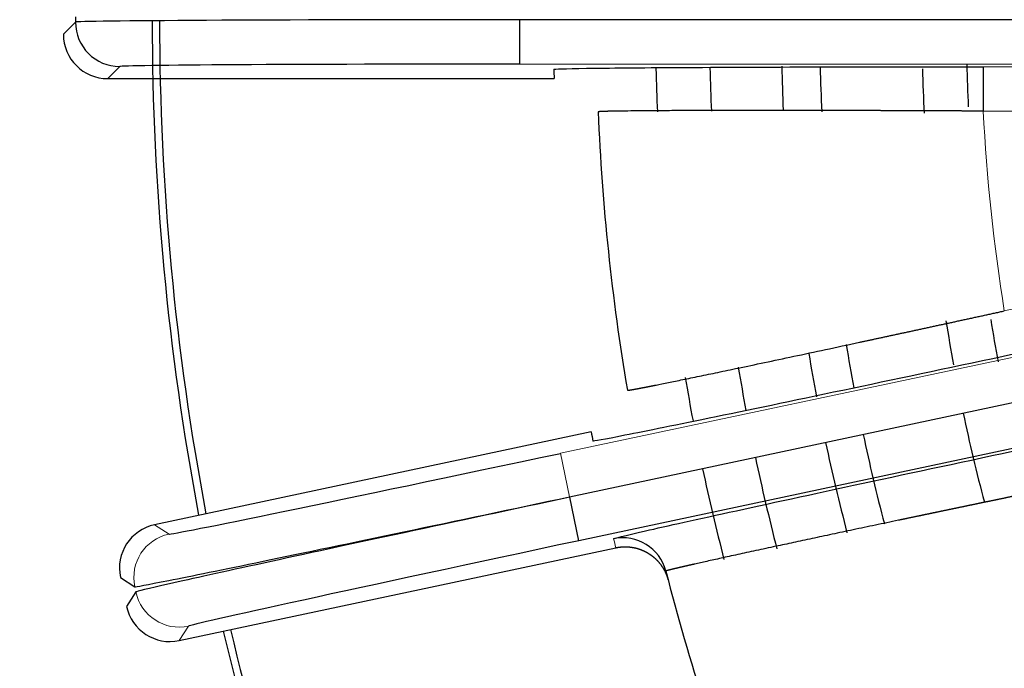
# Model space of a CAD drawing. Header units: inches. Extents: x 0 to 29700, y -16 to 21000.
# Tile 176 of 256: x 14729 to 14795, y 8538 to 8582. Entities that reach past the tile are written whole.
import ezdxf

# ---------------------------------------------------------------- set-up
doc = ezdxf.new("R2010")
doc.units = ezdxf.units.IN
doc.layers.add('254', color=7, linetype='Continuous', true_color=0xffffff)

msp = doc.modelspace()

# ---------------------------------------------------------------- linework, layer by layer
at = {"layer": '254', "color": 2, "linetype": 'Continuous', "lineweight": 25}
for p, q in [((14732.437, 8581.568), (14731.618, 8580.749)), ((14732.437, 8581.93), (14732.437, 8581.568)), ((14762.436, 8581.731), (14762.436, 8581.767)), ((14828.946, 8581.731), (14762.436, 8581.731)), ((14762.436, 8581.731), (14762.436, 8578.731)), ((14793.772, 8578.555), (14793.772, 8575.555)), ((14734.618, 8577.749), (14764.778, 8577.749)), ((14765.824, 8549.503), (14850.443, 8567.489)), ((14851.074, 8564.519), (14766.455, 8546.533)), ((14767.286, 8553.885), (14737.785, 8547.614)), ((14766.455, 8546.533), (14765.831, 8549.467)), ((14739.448, 8539.789), (14768.949, 8546.059)), ((14735.474, 8544.056), (14736.446, 8543.425)), ((14736.521, 8543.071), (14735.89, 8542.099))]:
    msp.add_line(p, q, dxfattribs=at)
at = {"layer": '254', "color": 110, "linetype": 'Continuous', "lineweight": 13}
for p, q in [((14828.946, 8578.731), (14762.436, 8578.731)), ((14734.618, 8577.749), (14735.437, 8578.568)), ((14847.442, 8578.555), (14793.772, 8578.555)), ((14795.191, 8562.059), (14867.251, 8577.376)), ((14793.772, 8575.555), (14847.442, 8575.555)), ((14849.819, 8570.424), (14765.2, 8552.437)), ((14765.2, 8552.437), (14765.824, 8549.503)), ((14737.785, 8547.614), (14738.757, 8546.983)), ((14739.448, 8539.789), (14740.079, 8540.76))]:
    msp.add_line(p, q, dxfattribs=at)
at = {"layer": '254', "color": 2, "linetype": 'Continuous', "lineweight": 25}
for radius, start, end in [(730.774, 90, 270), (725, 33.104531, 270), (720, 90, 270), (718, 32.664375, 270), (320, 90, 200.1825), (270, 117.44586, 201.85109), (180, 180.02813, 190.72125), (179.5, 180.0225, 190.72125), (125, 181.38937, 182.70562), (146, 181.305, 182.4525), (142.354, 181.31625, 182.4975), (137.5, 181.31625, 182.55375), (134.907, 181.36687, 182.64937), (128, 181.49062, 182.84062), (150, 182.38605, 189.61395), (125, 189.3375, 190.65938), (128, 189.15188, 190.5075), (134.907, 189.37125, 190.63125), (137.5, 189.44438, 190.68188), (142.354, 189.50063, 190.69875), (146, 189.53438, 190.70438), (128, 191.9925, 194.76), (134.907, 191.9925, 194.63062), (137.5, 191.9925, 194.60812), (142.354, 191.99813, 194.54625), (146, 191.99813, 194.47312), (150, 194.38605, 201.61395), (180, 193.26938, 202.725), (179.5, 193.275, 202.71937)]:
    msp.add_arc((14917.618, 8581.749), radius, start, end, dxfattribs=at)
at = {"layer": '254', "color": 110, "linetype": 'Continuous', "lineweight": 13}
msp.add_arc((14917.618, 8581.749), 124, 182.86321, 189.13679, dxfattribs=at)
at = {"layer": '254', "color": 2, "linetype": 'Continuous', "lineweight": 25}
for centre, major_axis, ratio, start_param, end_param in [((14762.436, 8581.567), (-30, 0), 0.005455, 4.712389, 6.277125), ((14735.437, 8581.568), (2.121, -2.121), 0.999963, 3.927009, 5.497769), ((14734.618, 8580.749), (2.121, 2.121), 0.999963, 2.356213, 3.926972), ((14762.436, 8578.567), (-27, 0), 0.006061, 4.712389, 6.277125), ((14917.605, 8584.749), (-6.69, 152.847), 0.999958, 1.568697, 1.57282), ((14918.225, 8578.812), (-25.237, 150.896), 0.999945, 1.568752, 1.572875), ((14765.166, 8552.597), (26.41, 5.614), 0.006061, 3.147653, 4.712389), ((14738.409, 8544.679), (-2.516, 1.634), 0.999963, 5.497805, 7.068565), ((14769.415, 8543.736), (-2.906, -0.745), 0.999982, 3.141593, 4.670745), ((14766.489, 8546.373), (26.41, 5.614), 0.006061, 1.570796, 3.135532), ((14738.825, 8542.723), (1.634, 2.516), 0.999963, 2.356213, 3.926972)]:
    msp.add_ellipse(centre, major_axis=major_axis, ratio=ratio, start_param=start_param, end_param=end_param, dxfattribs=at)
at = {"layer": '254', "color": 110, "linetype": 'Continuous', "lineweight": 13}
for centre, major_axis, start_param, end_param in [((14739.38, 8544.048), (1.634, 2.516), 0.785417, 2.356176), ((14739.455, 8543.695), (2.516, -1.634), 3.927009, 5.497769)]:
    msp.add_ellipse(centre, major_axis=major_axis, ratio=0.999963, start_param=start_param, end_param=end_param, dxfattribs=at)
at = {"layer": '254', "color": 2, "linetype": 'Continuous', "lineweight": 25}
for points, knots in [([(14764.75, 8578.379), (14764.749, 8578.403), (14765.503, 8578.425), (14768.414, 8578.468), (14770.569, 8578.487), (14775.921, 8578.52), (14779.156, 8578.533), (14786.134, 8578.55), (14789.941, 8578.555), (14793.772, 8578.555)], [0, 0, 0, 0, 0.25, 0.25, 0.5, 0.5, 0.75, 0.75, 1, 1, 1, 1]), ([(14793.772, 8575.555), (14793.746, 8575.555), (14793.694, 8575.556), (14793.616, 8575.556), (14793.539, 8575.557), (14793.461, 8575.557), (14793.383, 8575.557), (14793.305, 8575.558), (14793.228, 8575.558), (14793.15, 8575.559), (14793.073, 8575.559), (14792.996, 8575.56), (14792.919, 8575.56), (14792.841, 8575.56), (14792.764, 8575.561), (14792.688, 8575.561), (14792.611, 8575.562), (14792.534, 8575.562), (14792.457, 8575.562), (14792.381, 8575.563), (14792.305, 8575.563), (14792.228, 8575.563), (14792.152, 8575.564), (14792.076, 8575.564), (14792, 8575.565), (14791.924, 8575.565), (14791.848, 8575.565), (14791.773, 8575.566), (14791.697, 8575.566), (14791.622, 8575.566), (14791.547, 8575.567), (14791.471, 8575.567), (14791.396, 8575.568), (14791.321, 8575.568), (14791.247, 8575.568), (14791.172, 8575.569), (14791.097, 8575.569), (14791.023, 8575.569), (14790.949, 8575.57), (14790.874, 8575.57), (14790.8, 8575.57), (14790.726, 8575.571), (14790.653, 8575.571), (14790.579, 8575.571), (14790.506, 8575.572), (14790.432, 8575.572), (14790.359, 8575.572), (14790.286, 8575.572), (14790.213, 8575.573), (14790.14, 8575.573), (14790.067, 8575.573), (14789.995, 8575.574), (14789.922, 8575.574), (14789.85, 8575.574), (14789.778, 8575.575), (14789.706, 8575.575), (14789.634, 8575.575), (14789.563, 8575.576), (14789.491, 8575.576), (14789.42, 8575.576), (14789.349, 8575.576), (14789.278, 8575.577), (14789.207, 8575.577), (14789.136, 8575.577), (14789.065, 8575.578), (14788.995, 8575.578), (14788.925, 8575.578), (14788.855, 8575.578), (14788.785, 8575.579), (14788.715, 8575.579), (14788.645, 8575.579), (14788.576, 8575.579), (14788.507, 8575.58), (14788.437, 8575.58), (14788.369, 8575.58), (14788.3, 8575.58), (14788.231, 8575.581), (14788.163, 8575.581), (14788.094, 8575.581), (14788.026, 8575.581), (14787.958, 8575.582), (14787.891, 8575.582), (14787.823, 8575.582), (14787.756, 8575.582), (14787.688, 8575.583), (14787.621, 8575.583), (14787.554, 8575.583), (14787.488, 8575.583), (14787.421, 8575.584), (14787.355, 8575.584), (14787.289, 8575.584), (14787.223, 8575.584), (14787.157, 8575.585), (14787.091, 8575.585), (14787.026, 8575.585), (14786.961, 8575.585), (14786.896, 8575.585), (14786.831, 8575.586), (14786.766, 8575.586), (14786.702, 8575.586), (14786.637, 8575.586), (14786.573, 8575.586), (14786.509, 8575.587), (14786.445, 8575.587), (14786.382, 8575.587), (14786.318, 8575.587), (14786.255, 8575.588), (14786.192, 8575.588), (14786.129, 8575.588), (14786.067, 8575.588), (14786.004, 8575.588), (14785.942, 8575.588), (14785.88, 8575.589), (14785.818, 8575.589), (14785.757, 8575.589), (14785.695, 8575.589), (14785.634, 8575.589), (14785.573, 8575.59), (14785.512, 8575.59), (14785.451, 8575.59), (14785.391, 8575.59), (14785.331, 8575.59), (14785.271, 8575.59), (14785.211, 8575.591), (14785.151, 8575.591), (14785.092, 8575.591), (14785.033, 8575.591), (14784.973, 8575.591), (14784.915, 8575.591), (14784.856, 8575.592), (14784.798, 8575.592), (14784.739, 8575.592), (14784.681, 8575.592), (14784.623, 8575.592), (14784.566, 8575.592), (14784.508, 8575.592), (14784.451, 8575.593), (14784.394, 8575.593), (14784.337, 8575.593), (14784.281, 8575.593), (14784.224, 8575.593), (14784.168, 8575.593), (14784.112, 8575.593), (14784.056, 8575.594), (14784.001, 8575.594), (14783.945, 8575.594), (14783.89, 8575.594), (14783.313, 8575.595), (14782.234, 8575.597), (14780.701, 8575.598), (14779.241, 8575.599), (14777.861, 8575.599), (14776.568, 8575.598), (14775.265, 8575.595), (14773.969, 8575.592), (14772.706, 8575.586), (14771.573, 8575.58), (14770.58, 8575.572), (14769.991, 8575.566), (14769.695, 8575.562), (14769.637, 8575.562), (14769.58, 8575.561), (14769.523, 8575.56), (14769.467, 8575.559), (14769.412, 8575.559), (14769.358, 8575.558), (14769.305, 8575.557), (14769.253, 8575.556), (14769.201, 8575.555), (14769.15, 8575.555), (14769.1, 8575.554), (14769.051, 8575.553), (14769.003, 8575.552), (14768.956, 8575.552), (14768.909, 8575.551), (14768.864, 8575.55), (14768.819, 8575.549), (14768.775, 8575.548), (14768.732, 8575.547), (14768.69, 8575.547), (14768.649, 8575.546), (14768.608, 8575.545), (14768.569, 8575.544), (14768.531, 8575.543), (14768.493, 8575.542), (14768.456, 8575.541), (14768.42, 8575.541), (14768.385, 8575.54), (14768.351, 8575.539), (14768.318, 8575.538), (14768.286, 8575.537), (14768.255, 8575.536), (14768.225, 8575.535), (14768.195, 8575.534), (14768.167, 8575.533), (14768.139, 8575.532), (14768.113, 8575.532), (14768.087, 8575.531), (14768.062, 8575.53), (14768.038, 8575.529), (14768.015, 8575.528), (14767.994, 8575.527), (14767.973, 8575.526), (14767.952, 8575.525), (14767.933, 8575.524), (14767.915, 8575.523), (14767.898, 8575.522), (14767.882, 8575.521), (14767.866, 8575.52), (14767.852, 8575.519), (14767.838, 8575.518), (14767.826, 8575.517), (14767.814, 8575.516), (14767.803, 8575.515), (14767.794, 8575.514), (14767.785, 8575.513), (14767.777, 8575.512), (14767.77, 8575.511), (14767.764, 8575.51), (14767.759, 8575.509), (14767.755, 8575.508), (14767.752, 8575.507), (14767.749, 8575.506), (14767.748, 8575.505), (14767.748, 8575.505), (14767.748, 8575.504)], [0, 0, 0, 0, 0.00191, 0.003818, 0.005725, 0.007629, 0.009531, 0.011431, 0.01333, 0.015226, 0.01712, 0.019013, 0.020903, 0.022791, 0.024676, 0.02656, 0.028442, 0.030321, 0.032198, 0.034073, 0.035946, 0.037816, 0.039684, 0.04155, 0.043413, 0.045275, 0.047133, 0.04899, 0.050844, 0.052695, 0.054545, 0.056391, 0.058235, 0.060077, 0.061916, 0.063753, 0.065587, 0.067419, 0.069248, 0.071074, 0.072898, 0.074719, 0.076538, 0.078354, 0.080167, 0.081977, 0.083785, 0.08559, 0.087392, 0.089192, 0.090988, 0.092782, 0.094573, 0.096361, 0.098146, 0.099929, 0.101708, 0.103485, 0.105259, 0.107029, 0.108797, 0.110562, 0.112323, 0.114082, 0.115838, 0.117591, 0.11934, 0.121087, 0.12283, 0.12457, 0.126307, 0.128041, 0.129772, 0.1315, 0.133224, 0.134946, 0.136664, 0.138379, 0.14009, 0.141798, 0.143503, 0.145205, 0.146903, 0.148598, 0.15029, 0.151979, 0.153663, 0.155345, 0.157023, 0.158698, 0.160369, 0.162037, 0.163701, 0.165362, 0.16702, 0.168674, 0.170324, 0.171971, 0.173614, 0.175254, 0.17689, 0.178523, 0.180152, 0.181777, 0.183399, 0.185017, 0.186631, 0.188242, 0.189849, 0.191452, 0.193052, 0.194648, 0.19624, 0.197829, 0.199413, 0.200994, 0.202571, 0.204145, 0.205714, 0.20728, 0.208842, 0.2104, 0.211954, 0.213504, 0.215051, 0.216593, 0.218132, 0.219667, 0.221198, 0.222724, 0.224247, 0.225766, 0.227281, 0.228792, 0.230299, 0.231802, 0.233301, 0.234796, 0.236287, 0.237774, 0.239257, 0.240735, 0.24221, 0.24368, 0.245147, 0.246609, 0.248067, 0.249522, 0.292404, 0.334976, 0.377127, 0.41875, 0.459747, 0.500024, 0.549803, 0.599675, 0.649484, 0.699079, 0.74831, 0.75208, 0.755854, 0.759631, 0.763411, 0.767194, 0.77098, 0.774769, 0.77856, 0.782354, 0.78615, 0.789949, 0.79375, 0.797553, 0.801359, 0.805166, 0.808976, 0.812787, 0.816601, 0.820416, 0.824232, 0.82805, 0.83187, 0.835691, 0.839513, 0.843337, 0.847161, 0.850986, 0.854813, 0.85864, 0.862468, 0.866296, 0.870126, 0.873955, 0.877785, 0.881615, 0.885445, 0.889276, 0.893106, 0.896937, 0.900767, 0.904597, 0.908426, 0.912256, 0.916084, 0.919912, 0.923739, 0.927566, 0.931391, 0.935216, 0.93904, 0.942862, 0.946683, 0.950503, 0.954321, 0.958138, 0.961953, 0.965767, 0.969579, 0.973389, 0.977197, 0.981003, 0.984807, 0.988609, 0.992408, 0.996205, 1, 1, 1, 1]), ([(14769.724, 8556.698), (14769.725, 8556.697), (14769.725, 8556.697), (14769.725, 8556.697), (14769.726, 8556.696), (14769.726, 8556.696), (14769.727, 8556.696), (14769.729, 8556.696), (14769.73, 8556.696), (14769.732, 8556.695), (14769.734, 8556.695), (14769.736, 8556.695), (14769.739, 8556.695), (14769.741, 8556.695), (14769.744, 8556.695), (14769.747, 8556.696), (14769.751, 8556.696), (14769.754, 8556.696), (14769.758, 8556.696), (14769.762, 8556.697), (14769.766, 8556.697), (14769.771, 8556.698), (14769.775, 8556.698), (14769.78, 8556.699), (14769.785, 8556.699), (14769.791, 8556.7), (14769.796, 8556.7), (14769.802, 8556.701), (14769.808, 8556.702), (14769.814, 8556.703), (14769.821, 8556.704), (14769.828, 8556.705), (14769.835, 8556.706), (14769.842, 8556.707), (14769.849, 8556.708), (14769.857, 8556.709), (14769.865, 8556.71), (14769.873, 8556.711), (14769.881, 8556.713), (14769.889, 8556.714), (14769.898, 8556.715), (14769.907, 8556.717), (14769.916, 8556.718), (14769.926, 8556.72), (14769.935, 8556.721), (14769.945, 8556.723), (14769.955, 8556.725), (14769.966, 8556.726), (14769.976, 8556.728), (14769.987, 8556.73), (14769.998, 8556.732), (14770.009, 8556.734), (14770.021, 8556.736), (14770.032, 8556.738), (14770.044, 8556.74), (14770.056, 8556.742), (14770.069, 8556.744), (14770.081, 8556.746), (14770.094, 8556.748), (14770.107, 8556.751), (14770.12, 8556.753), (14770.134, 8556.755), (14770.147, 8556.758), (14770.161, 8556.76), (14770.175, 8556.763), (14770.19, 8556.765), (14770.204, 8556.768), (14770.219, 8556.771), (14770.234, 8556.774), (14770.249, 8556.776), (14770.265, 8556.779), (14770.28, 8556.782), (14770.296, 8556.785), (14770.312, 8556.788), (14770.329, 8556.791), (14770.345, 8556.794), (14770.362, 8556.797), (14770.379, 8556.8), (14770.396, 8556.803), (14770.413, 8556.807), (14770.431, 8556.81), (14770.449, 8556.813), (14770.467, 8556.817), (14770.485, 8556.82), (14770.504, 8556.824), (14770.522, 8556.827), (14770.541, 8556.831), (14770.561, 8556.835), (14770.58, 8556.838), (14770.599, 8556.842), (14770.619, 8556.846), (14770.639, 8556.85), (14770.659, 8556.853), (14770.68, 8556.857), (14770.701, 8556.861), (14770.721, 8556.865), (14770.742, 8556.869), (14770.764, 8556.873), (14770.785, 8556.878), (14770.807, 8556.882), (14770.829, 8556.886), (14770.851, 8556.89), (14770.873, 8556.895), (14770.896, 8556.899), (14770.918, 8556.903), (14770.941, 8556.908), (14770.964, 8556.912), (14770.988, 8556.917), (14771.011, 8556.922), (14771.035, 8556.926), (14771.059, 8556.931), (14771.083, 8556.936), (14771.108, 8556.94), (14771.132, 8556.945), (14771.157, 8556.95), (14771.182, 8556.955), (14771.207, 8556.96), (14771.232, 8556.965), (14771.258, 8556.97), (14771.284, 8556.975), (14771.31, 8556.98), (14771.336, 8556.985), (14771.362, 8556.991), (14771.389, 8556.996), (14771.416, 8557.001), (14771.443, 8557.007), (14771.47, 8557.012), (14771.497, 8557.017), (14771.525, 8557.023), (14771.552, 8557.028), (14771.58, 8557.034), (14771.608, 8557.04), (14771.637, 8557.045), (14771.908, 8557.1), (14772.476, 8557.214), (14773.453, 8557.414), (14774.569, 8557.644), (14775.816, 8557.904), (14777.274, 8558.209), (14778.976, 8558.568), (14780.952, 8558.987), (14783.099, 8559.445), (14784.656, 8559.778), (14785.508, 8559.961), (14785.614, 8559.984), (14785.722, 8560.007), (14785.83, 8560.03), (14785.939, 8560.054), (14786.048, 8560.077), (14786.159, 8560.101), (14786.27, 8560.125), (14786.382, 8560.149), (14786.494, 8560.173), (14786.608, 8560.198), (14786.722, 8560.222), (14786.837, 8560.247), (14786.952, 8560.272), (14787.069, 8560.297), (14787.186, 8560.322), (14787.304, 8560.348), (14787.422, 8560.373), (14787.542, 8560.399), (14787.662, 8560.425), (14787.782, 8560.451), (14787.904, 8560.477), (14788.026, 8560.504), (14788.149, 8560.53), (14788.272, 8560.557), (14788.397, 8560.584), (14788.521, 8560.611), (14788.647, 8560.638), (14788.773, 8560.665), (14788.9, 8560.692), (14789.028, 8560.72), (14789.156, 8560.748), (14789.285, 8560.776), (14789.415, 8560.804), (14789.545, 8560.832), (14789.676, 8560.86), (14789.807, 8560.889), (14789.939, 8560.917), (14790.072, 8560.946), (14790.205, 8560.975), (14790.339, 8561.004), (14790.474, 8561.033), (14790.609, 8561.062), (14790.744, 8561.092), (14790.881, 8561.121), (14791.017, 8561.151), (14791.155, 8561.181), (14791.293, 8561.211), (14791.431, 8561.241), (14791.57, 8561.271), (14791.71, 8561.301), (14791.85, 8561.331), (14791.99, 8561.362), (14792.131, 8561.392), (14792.273, 8561.423), (14792.415, 8561.454), (14792.557, 8561.485), (14792.7, 8561.516), (14792.843, 8561.547), (14792.987, 8561.579), (14793.131, 8561.61), (14793.276, 8561.641), (14793.421, 8561.673), (14793.567, 8561.705), (14793.713, 8561.736), (14793.859, 8561.768), (14794.006, 8561.8), (14794.153, 8561.832), (14794.3, 8561.864), (14794.448, 8561.897), (14794.596, 8561.929), (14794.744, 8561.961), (14794.893, 8561.994), (14795.042, 8562.026), (14795.141, 8562.048), (14795.191, 8562.059)], [0, 0, 0, 0, 0.001882, 0.003765, 0.005648, 0.007532, 0.009417, 0.011302, 0.013188, 0.015074, 0.01696, 0.018847, 0.020735, 0.022623, 0.024512, 0.026401, 0.02829, 0.03018, 0.03207, 0.033961, 0.035852, 0.037744, 0.039636, 0.041528, 0.043421, 0.045314, 0.047207, 0.049101, 0.050995, 0.052889, 0.054784, 0.056679, 0.058574, 0.060469, 0.062365, 0.064261, 0.066157, 0.068054, 0.06995, 0.071847, 0.073744, 0.075642, 0.077539, 0.079437, 0.081334, 0.083232, 0.08513, 0.087028, 0.088926, 0.090825, 0.092723, 0.094621, 0.09652, 0.098418, 0.100317, 0.102216, 0.104114, 0.106013, 0.107911, 0.10981, 0.111709, 0.113607, 0.115506, 0.117404, 0.119302, 0.121201, 0.123099, 0.124997, 0.126895, 0.128793, 0.13069, 0.132588, 0.134485, 0.136382, 0.13828, 0.140176, 0.142073, 0.143969, 0.145866, 0.147762, 0.149657, 0.151553, 0.153448, 0.155343, 0.157237, 0.159132, 0.161026, 0.162919, 0.164813, 0.166705, 0.168598, 0.17049, 0.172382, 0.174274, 0.176165, 0.178055, 0.179946, 0.181835, 0.183725, 0.185614, 0.187502, 0.18939, 0.191277, 0.193164, 0.195051, 0.196937, 0.198822, 0.200707, 0.202591, 0.204475, 0.206358, 0.20824, 0.210122, 0.212004, 0.213884, 0.215764, 0.217644, 0.219523, 0.221401, 0.223278, 0.225155, 0.227031, 0.228906, 0.230781, 0.232655, 0.234528, 0.236401, 0.238272, 0.240143, 0.242013, 0.243883, 0.245751, 0.247619, 0.249486, 0.299155, 0.349196, 0.399454, 0.449772, 0.499993, 0.560339, 0.622068, 0.68486, 0.748369, 0.751235, 0.754118, 0.757015, 0.759929, 0.762857, 0.765801, 0.768759, 0.771733, 0.774722, 0.777726, 0.780744, 0.783777, 0.786825, 0.789888, 0.792965, 0.796056, 0.799161, 0.802281, 0.805415, 0.808563, 0.811725, 0.8149, 0.818089, 0.821292, 0.824508, 0.827738, 0.830981, 0.834238, 0.837507, 0.840789, 0.844084, 0.847392, 0.850713, 0.854046, 0.857392, 0.86075, 0.86412, 0.867502, 0.870896, 0.874303, 0.87772, 0.88115, 0.884591, 0.888043, 0.891507, 0.894981, 0.898467, 0.901964, 0.905471, 0.908989, 0.912518, 0.916056, 0.919606, 0.923165, 0.926734, 0.930313, 0.933902, 0.9375, 0.941108, 0.944725, 0.948351, 0.951986, 0.95563, 0.959283, 0.962944, 0.966614, 0.970292, 0.973979, 0.977673, 0.981375, 0.985085, 0.988803, 0.992528, 0.99626, 1, 1, 1, 1]), ([(14795.815, 8559.125), (14792.067, 8558.328), (14788.342, 8557.541), (14781.513, 8556.107), (14778.346, 8555.447), (14773.104, 8554.367), (14770.992, 8553.938), (14768.136, 8553.374), (14767.394, 8553.24), (14767.39, 8553.262)], [0, 0, 0, 0, 0.25, 0.25, 0.5, 0.5, 0.75, 0.75, 1, 1, 1, 1]), ([(14768.791, 8546.67), (14768.786, 8546.693), (14769.534, 8546.875), (14772.361, 8547.519), (14774.473, 8547.988), (14779.705, 8549.134), (14782.85, 8549.815), (14789.719, 8551.293), (14793.395, 8552.08), (14797.143, 8552.876)], [0, 0, 0, 0, 0.25, 0.25, 0.5, 0.5, 0.75, 0.75, 1, 1, 1, 1]), ([(14736.446, 8543.425), (14736.474, 8543.409), (14738.044, 8543.699), (14742.411, 8544.59), (14747.843, 8545.714), (14754.346, 8547.072), (14761.997, 8548.689), (14765.824, 8549.503)], [0, 0, 0, 0, 0.25, 0.5, 0.5, 0.75, 1, 1, 1, 1]), ([(14765.831, 8549.467), (14762.004, 8548.654), (14754.358, 8547.02), (14747.864, 8545.615), (14742.444, 8544.432), (14738.093, 8543.471), (14736.54, 8543.097), (14736.521, 8543.071)], [0, 0, 0, 0, 0.25, 0.5, 0.5, 0.75, 1, 1, 1, 1]), ([(14797.767, 8549.942), (14797.741, 8549.936), (14797.69, 8549.926), (14797.613, 8549.91), (14797.536, 8549.894), (14797.46, 8549.878), (14797.383, 8549.862), (14797.307, 8549.847), (14797.23, 8549.831), (14797.154, 8549.815), (14797.078, 8549.799), (14797.002, 8549.784), (14796.926, 8549.768), (14796.85, 8549.752), (14796.774, 8549.736), (14796.699, 8549.721), (14796.623, 8549.705), (14796.548, 8549.69), (14796.472, 8549.674), (14796.397, 8549.658), (14796.322, 8549.643), (14796.247, 8549.627), (14796.172, 8549.612), (14796.097, 8549.596), (14796.022, 8549.581), (14795.948, 8549.565), (14795.873, 8549.55), (14795.799, 8549.534), (14795.725, 8549.519), (14795.651, 8549.504), (14795.577, 8549.488), (14795.503, 8549.473), (14795.429, 8549.458), (14795.356, 8549.442), (14795.282, 8549.427), (14795.209, 8549.412), (14795.135, 8549.397), (14795.062, 8549.381), (14794.989, 8549.366), (14794.916, 8549.351), (14794.844, 8549.336), (14794.771, 8549.321), (14794.699, 8549.306), (14794.626, 8549.291), (14794.554, 8549.276), (14794.482, 8549.261), (14794.41, 8549.246), (14794.339, 8549.231), (14794.267, 8549.216), (14794.196, 8549.201), (14794.124, 8549.186), (14794.053, 8549.171), (14793.982, 8549.157), (14793.911, 8549.142), (14793.841, 8549.127), (14793.77, 8549.113), (14793.7, 8549.098), (14793.629, 8549.083), (14793.559, 8549.069), (14793.489, 8549.054), (14793.42, 8549.04), (14793.35, 8549.025), (14793.28, 8549.011), (14793.211, 8548.996), (14793.142, 8548.982), (14793.073, 8548.967), (14793.004, 8548.953), (14792.936, 8548.939), (14792.867, 8548.924), (14792.799, 8548.91), (14792.731, 8548.896), (14792.663, 8548.882), (14792.595, 8548.868), (14792.527, 8548.854), (14792.46, 8548.839), (14792.392, 8548.825), (14792.325, 8548.811), (14792.258, 8548.797), (14792.191, 8548.783), (14792.125, 8548.77), (14792.058, 8548.756), (14791.992, 8548.742), (14791.926, 8548.728), (14791.86, 8548.714), (14791.794, 8548.701), (14791.729, 8548.687), (14791.663, 8548.673), (14791.598, 8548.66), (14791.533, 8548.646), (14791.468, 8548.633), (14791.403, 8548.619), (14791.339, 8548.606), (14791.275, 8548.592), (14791.211, 8548.579), (14791.147, 8548.565), (14791.083, 8548.552), (14791.019, 8548.539), (14790.956, 8548.526), (14790.893, 8548.512), (14790.83, 8548.499), (14790.767, 8548.486), (14790.704, 8548.473), (14790.642, 8548.46), (14790.58, 8548.447), (14790.518, 8548.434), (14790.456, 8548.421), (14790.394, 8548.408), (14790.333, 8548.395), (14790.272, 8548.382), (14790.211, 8548.37), (14790.15, 8548.357), (14790.089, 8548.344), (14790.029, 8548.332), (14789.968, 8548.319), (14789.908, 8548.306), (14789.848, 8548.294), (14789.789, 8548.281), (14789.729, 8548.269), (14789.67, 8548.256), (14789.611, 8548.244), (14789.552, 8548.232), (14789.493, 8548.219), (14789.435, 8548.207), (14789.377, 8548.195), (14789.319, 8548.183), (14789.261, 8548.171), (14789.203, 8548.159), (14789.146, 8548.147), (14789.088, 8548.135), (14789.031, 8548.123), (14788.975, 8548.111), (14788.918, 8548.099), (14788.862, 8548.087), (14788.805, 8548.075), (14788.749, 8548.063), (14788.693, 8548.052), (14788.638, 8548.04), (14788.582, 8548.028), (14788.527, 8548.017), (14788.472, 8548.005), (14788.418, 8547.994), (14788.363, 8547.982), (14788.309, 8547.971), (14788.254, 8547.959), (14788.201, 8547.948), (14788.147, 8547.937), (14788.093, 8547.926), (14787.531, 8547.807), (14786.477, 8547.585), (14784.98, 8547.269), (14783.552, 8546.966), (14782.201, 8546.678), (14780.934, 8546.407), (14779.658, 8546.134), (14778.39, 8545.86), (14777.156, 8545.592), (14776.048, 8545.349), (14775.078, 8545.135), (14774.502, 8545.007), (14774.213, 8544.941), (14774.156, 8544.929), (14774.099, 8544.916), (14774.044, 8544.903), (14773.989, 8544.891), (14773.935, 8544.879), (14773.882, 8544.867), (14773.83, 8544.855), (14773.778, 8544.843), (14773.728, 8544.831), (14773.678, 8544.82), (14773.629, 8544.809), (14773.581, 8544.798), (14773.534, 8544.787), (14773.488, 8544.776), (14773.442, 8544.766), (14773.398, 8544.756), (14773.354, 8544.746), (14773.311, 8544.736), (14773.27, 8544.726), (14773.229, 8544.716), (14773.188, 8544.707), (14773.149, 8544.698), (14773.111, 8544.689), (14773.073, 8544.68), (14773.037, 8544.671), (14773.001, 8544.663), (14772.966, 8544.655), (14772.933, 8544.647), (14772.9, 8544.639), (14772.868, 8544.631), (14772.836, 8544.623), (14772.806, 8544.616), (14772.777, 8544.609), (14772.749, 8544.602), (14772.721, 8544.595), (14772.694, 8544.589), (14772.669, 8544.582), (14772.644, 8544.576), (14772.62, 8544.57), (14772.597, 8544.564), (14772.575, 8544.559), (14772.554, 8544.553), (14772.534, 8544.548), (14772.515, 8544.543), (14772.496, 8544.538), (14772.479, 8544.534), (14772.462, 8544.529), (14772.447, 8544.525), (14772.432, 8544.521), (14772.418, 8544.517), (14772.406, 8544.513), (14772.394, 8544.51), (14772.383, 8544.506), (14772.372, 8544.503), (14772.363, 8544.5), (14772.355, 8544.497), (14772.348, 8544.495), (14772.341, 8544.493), (14772.335, 8544.49), (14772.331, 8544.488), (14772.327, 8544.486), (14772.324, 8544.485), (14772.322, 8544.483), (14772.321, 8544.482), (14772.321, 8544.482), (14772.321, 8544.481)], [0, 0, 0, 0, 0.001921, 0.003839, 0.005756, 0.00767, 0.009583, 0.011493, 0.013401, 0.015307, 0.017211, 0.019113, 0.021012, 0.022909, 0.024804, 0.026697, 0.028587, 0.030475, 0.032361, 0.034244, 0.036125, 0.038004, 0.03988, 0.041753, 0.043625, 0.045493, 0.04736, 0.049223, 0.051084, 0.052943, 0.054799, 0.056653, 0.058503, 0.060352, 0.062197, 0.06404, 0.06588, 0.067718, 0.069552, 0.071384, 0.073214, 0.07504, 0.076864, 0.078685, 0.080503, 0.082318, 0.08413, 0.085939, 0.087746, 0.089549, 0.09135, 0.093147, 0.094942, 0.096734, 0.098522, 0.100308, 0.10209, 0.10387, 0.105646, 0.107419, 0.109189, 0.110956, 0.11272, 0.114481, 0.116238, 0.117993, 0.119744, 0.121491, 0.123236, 0.124977, 0.126715, 0.12845, 0.130181, 0.131909, 0.133634, 0.135355, 0.137073, 0.138787, 0.140498, 0.142206, 0.14391, 0.145611, 0.147308, 0.149001, 0.150692, 0.152378, 0.154061, 0.155741, 0.157417, 0.159089, 0.160758, 0.162423, 0.164085, 0.165743, 0.167397, 0.169047, 0.170694, 0.172337, 0.173977, 0.175613, 0.177244, 0.178873, 0.180497, 0.182118, 0.183734, 0.185347, 0.186957, 0.188562, 0.190163, 0.191761, 0.193355, 0.194945, 0.196531, 0.198113, 0.199691, 0.201265, 0.202835, 0.204401, 0.205963, 0.207521, 0.209076, 0.210626, 0.212172, 0.213714, 0.215252, 0.216786, 0.218316, 0.219842, 0.221363, 0.222881, 0.224394, 0.225904, 0.227409, 0.22891, 0.230407, 0.231899, 0.233388, 0.234872, 0.236352, 0.237828, 0.239299, 0.240766, 0.242229, 0.243688, 0.245143, 0.246593, 0.248039, 0.24948, 0.292229, 0.334719, 0.376842, 0.418491, 0.459569, 0.499985, 0.549717, 0.599575, 0.649406, 0.699054, 0.74837, 0.752175, 0.755982, 0.75979, 0.763601, 0.767413, 0.771227, 0.775043, 0.77886, 0.782679, 0.786499, 0.79032, 0.794142, 0.797966, 0.801791, 0.805616, 0.809443, 0.81327, 0.817098, 0.820927, 0.824756, 0.828585, 0.832415, 0.836245, 0.840075, 0.843906, 0.847736, 0.851567, 0.855397, 0.859227, 0.863056, 0.866885, 0.870714, 0.874542, 0.87837, 0.882196, 0.886022, 0.889847, 0.893671, 0.897494, 0.901316, 0.905136, 0.908955, 0.912773, 0.916589, 0.920403, 0.924216, 0.928027, 0.931837, 0.935644, 0.93945, 0.943253, 0.947054, 0.950853, 0.95465, 0.958444, 0.962236, 0.966025, 0.969811, 0.973595, 0.977376, 0.981155, 0.98493, 0.988702, 0.992471, 0.996237, 1, 1, 1, 1]), ([(14768.949, 8546.059), (14768.958, 8546.061), (14768.976, 8546.065), (14769.004, 8546.07), (14769.031, 8546.076), (14769.058, 8546.081), (14769.086, 8546.085), (14769.114, 8546.09), (14769.141, 8546.094), (14769.169, 8546.098), (14769.198, 8546.101), (14769.226, 8546.105), (14769.254, 8546.108), (14769.283, 8546.111), (14769.311, 8546.114), (14769.34, 8546.116), (14769.369, 8546.118), (14769.398, 8546.12), (14769.427, 8546.121), (14769.456, 8546.123), (14769.486, 8546.124), (14769.515, 8546.124), (14769.545, 8546.125), (14769.574, 8546.125), (14769.604, 8546.125), (14769.634, 8546.124), (14769.664, 8546.124), (14769.693, 8546.123), (14769.723, 8546.121), (14769.753, 8546.12), (14769.784, 8546.118), (14769.814, 8546.115), (14769.844, 8546.113), (14769.874, 8546.11), (14769.905, 8546.107), (14769.935, 8546.103), (14769.965, 8546.099), (14769.996, 8546.095), (14770.026, 8546.091), (14770.057, 8546.086), (14770.087, 8546.081), (14770.117, 8546.075), (14770.148, 8546.069), (14770.178, 8546.063), (14770.209, 8546.057), (14770.239, 8546.05), (14770.27, 8546.043), (14770.3, 8546.036), (14770.331, 8546.028), (14770.361, 8546.02), (14770.391, 8546.011), (14770.422, 8546.003), (14770.452, 8545.993), (14770.482, 8545.984), (14770.512, 8545.974), (14770.542, 8545.964), (14770.572, 8545.954), (14770.602, 8545.943), (14770.632, 8545.932), (14770.662, 8545.921), (14770.691, 8545.909), (14770.721, 8545.897), (14770.75, 8545.884), (14770.78, 8545.872), (14770.809, 8545.859), (14770.838, 8545.845), (14770.867, 8545.832), (14770.896, 8545.818), (14770.925, 8545.803), (14770.953, 8545.789), (14770.982, 8545.774), (14771.01, 8545.758), (14771.038, 8545.743), (14771.066, 8545.727), (14771.094, 8545.711), (14771.122, 8545.694), (14771.141, 8545.683), (14771.153, 8545.675), (14771.156, 8545.673), (14771.161, 8545.67), (14771.166, 8545.667), (14771.172, 8545.663), (14771.178, 8545.659), (14771.185, 8545.655), (14771.193, 8545.65), (14771.201, 8545.645), (14771.21, 8545.639), (14771.22, 8545.633), (14771.23, 8545.626), (14771.241, 8545.619), (14771.252, 8545.611), (14771.264, 8545.603), (14771.277, 8545.594), (14771.29, 8545.585), (14771.304, 8545.576), (14771.318, 8545.565), (14771.333, 8545.555), (14771.348, 8545.544), (14771.364, 8545.532), (14771.38, 8545.519), (14771.397, 8545.507), (14771.415, 8545.493), (14771.433, 8545.479), (14771.451, 8545.464), (14771.47, 8545.449), (14771.49, 8545.433), (14771.509, 8545.417), (14771.53, 8545.399), (14771.55, 8545.381), (14771.571, 8545.363), (14771.593, 8545.344), (14771.614, 8545.324), (14771.636, 8545.303), (14771.659, 8545.282), (14771.681, 8545.259), (14771.704, 8545.237), (14771.727, 8545.213), (14771.751, 8545.188), (14771.774, 8545.163), (14771.798, 8545.137), (14771.822, 8545.111), (14771.846, 8545.083), (14771.87, 8545.055), (14771.894, 8545.025), (14771.919, 8544.995), (14771.943, 8544.965), (14771.967, 8544.933), (14771.991, 8544.9), (14772.016, 8544.867), (14772.04, 8544.833), (14772.064, 8544.798), (14772.087, 8544.762), (14772.111, 8544.725), (14772.134, 8544.688), (14772.157, 8544.649), (14772.18, 8544.61), (14772.202, 8544.57), (14772.224, 8544.53), (14772.246, 8544.488), (14772.267, 8544.446), (14772.288, 8544.402), (14772.308, 8544.359), (14772.328, 8544.314), (14772.347, 8544.269), (14772.365, 8544.223), (14772.383, 8544.176), (14772.4, 8544.128), (14772.417, 8544.08), (14772.433, 8544.032), (14772.448, 8543.982), (14772.463, 8543.933), (14772.471, 8543.899), (14772.476, 8543.882)], [0, 0, 0, 0, 0.006027, 0.012076, 0.018148, 0.024242, 0.030359, 0.036498, 0.042658, 0.04884, 0.055044, 0.06127, 0.067517, 0.073784, 0.080073, 0.086382, 0.092712, 0.099063, 0.105433, 0.111824, 0.118234, 0.124664, 0.131113, 0.137581, 0.144068, 0.150573, 0.157097, 0.163639, 0.170199, 0.176776, 0.183371, 0.189983, 0.196612, 0.203257, 0.209918, 0.216596, 0.223289, 0.229997, 0.236721, 0.243459, 0.250212, 0.256979, 0.26376, 0.270554, 0.277362, 0.284182, 0.291015, 0.29786, 0.304717, 0.311585, 0.318465, 0.325355, 0.332256, 0.339167, 0.346088, 0.353018, 0.359957, 0.366905, 0.37386, 0.380824, 0.387795, 0.394774, 0.401759, 0.40875, 0.415748, 0.422751, 0.429759, 0.436771, 0.443789, 0.45081, 0.457835, 0.464862, 0.471893, 0.478926, 0.485961, 0.492998, 0.500035, 0.500859, 0.50185, 0.503008, 0.504334, 0.505826, 0.507486, 0.509313, 0.511307, 0.513468, 0.515796, 0.518291, 0.520953, 0.523782, 0.526778, 0.529941, 0.533271, 0.536767, 0.540429, 0.544258, 0.548253, 0.552415, 0.556741, 0.561234, 0.565892, 0.570715, 0.575702, 0.580854, 0.58617, 0.591649, 0.597292, 0.603097, 0.609064, 0.615192, 0.621481, 0.62793, 0.634538, 0.641305, 0.648229, 0.65531, 0.662546, 0.669936, 0.67748, 0.685176, 0.693023, 0.701019, 0.709163, 0.717454, 0.725889, 0.734467, 0.743186, 0.752045, 0.761042, 0.770173, 0.779438, 0.788834, 0.798358, 0.808009, 0.817783, 0.827678, 0.837692, 0.847822, 0.858064, 0.868415, 0.878874, 0.889436, 0.900098, 0.910857, 0.92171, 0.932653, 0.943682, 0.954795, 0.965987, 0.977254, 0.988593, 1, 1, 1, 1])]:
    msp.add_open_spline(points, degree=3, knots=knots, dxfattribs=at)
at = {"layer": '254', "color": 110, "linetype": 'Continuous', "lineweight": 13}
msp.add_open_spline([(14768.791, 8546.67), (14768.844, 8546.466), (14768.896, 8546.263), (14768.949, 8546.059)], degree=3, dxfattribs=at)

doc.saveas('drawing.dxf')
